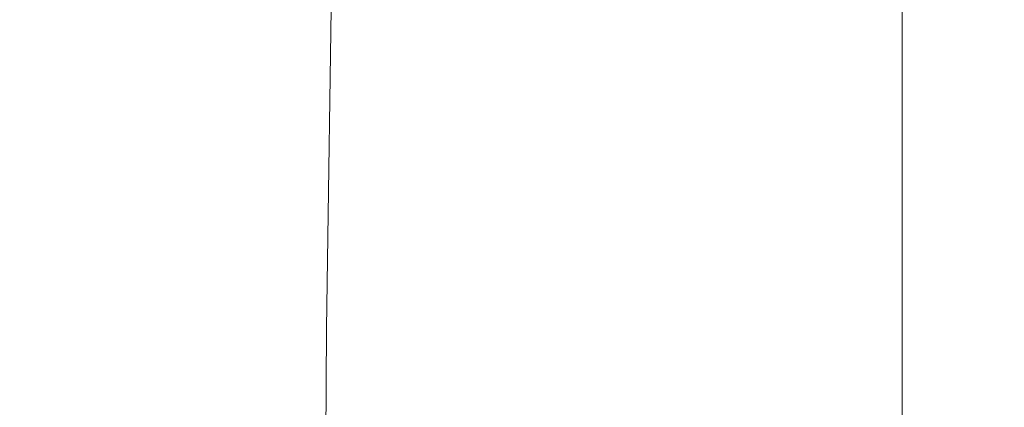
# Model space of a CAD drawing. Header units: millimetres. Extents: x 28291 to 177760, y -399809 to -170937.
# Tile 209 of 256: x 59252 to 59283, y -197851 to -197839. Entities that reach past the tile are written whole.
import ezdxf

# ---------------------------------------------------------------- set-up
doc = ezdxf.new("R2010")
doc.units = ezdxf.units.MM
doc.layers.get('0').update_dxf_attribs({"lineweight": 0})
doc.layers.add('!! 0_ Istn-okna - wymienione', color=9, linetype='Continuous', lineweight=13, true_color=0x808080)
doc.layers.add('!! wymiary osi', color=250, linetype='Continuous', lineweight=9)
doc.styles.add('TXT', font='simplex.shx')
doc.dimstyles.new('DIM50', dxfattribs={"dimscale": 5, "dimtxt": 2.5, "dimasz": 1.5, "dimexe": 0, "dimexo": 0, "dimgap": 0.5, "dimtad": 1, "dimdec": 4, "dimrnd": 0.5, "dimdsep": 46, "dimtxsty": 'TXT', "dimblk1": 'TICK1', "dimblk2": 'TICK1', "dimsah": 1, "dimcen": 0, "dimse1": 1, "dimse2": 1, "dimclrd": 1, "dimclre": 7, "dimclrt": 9, "dimadec": 0, "dimazin": 0, "dimtfac": 1, "dimtdec": 4, "dimtmove": 2, "dimatfit": 3, "dimldrblk": 'TICK1', "dimfxl": 1, "dimtolj": 1, "dimarcsym": 0})

# ---------------------------------------------------------------- blocks, each defined once
blk = doc.blocks.new('A$C324a30b8')
for points in [[(0, 0.01049), (0, -0.71083)], [(-0.17832, -0.47832), (-0.17797, -0.23916), (-0.17727, -0.11958), (-0.17552, 0)]]:
    blk.add_lwpolyline(points)
blk = doc.blocks.new('TICK1')
at = {"color": 0}
for p, q in [((0, -1.4), (0, 1.4)), ((0, 0), (-1, 0))]:
    blk.add_line(p, q, dxfattribs=at)
at = {"color": 2}
blk.add_line((-1, -1), (1, 1), dxfattribs=at)
blk = doc.blocks.new('*D2979')
at = {"layer": '!! wymiary osi', "color": 1, "lineweight": -2, "transparency": 16777216}
blk.add_line((59068.659, -197818.628), (59068.659, -198048.628), dxfattribs=at)
at = {"layer": 'DEFPOINTS', "color": 0, "transparency": 16777216}
for p in [(59339.567, -197811.128), (59068.659, -198056.128), (59111.567, -198056.128)]:
    blk.add_point(p, dxfattribs=at)
at = {"layer": '!! wymiary osi', "color": 1, "lineweight": -2, "transparency": 16777216, "xscale": 7.5, "yscale": 7.5, "zscale": 7.5}
for p, rotation in [((59068.659, -197811.128), 90), ((59068.659, -198056.128), 270)]:
    blk.add_blockref('TICK1', p, dxfattribs=dict(at, rotation=rotation))
at = {"layer": '!! wymiary osi', "color": 9, "transparency": 16777216, "insert": (59059.909, -197899.653), "char_height": 12.5, "attachment_point": 5, "rotation": 90, "style": 'TXT'}
blk.add_mtext('\\A1;245', dxfattribs=at)

msp = doc.modelspace()

# ---------------------------------------------------------------- block references
at = {"layer": '!! 0_ Istn-okna - wymienione', "xscale": 100, "yscale": 100, "zscale": 100}
msp.add_blockref('A$C324a30b8', (59279.56781, -197837.0086), dxfattribs=at)

# ---------------------------------------------------------------- dimensions: what is measured, and where the dimension line sits
at = {"layer": '!! wymiary osi'}
dim = msp.add_linear_dim(base=(59068.65939, -198056.12813), p1=(59339.56735, -197811.12815), p2=(59111.56735, -198056.12813), angle=90, dimstyle='DIM50', dxfattribs=at)
dim.commit()
dim.dimension.update_dxf_attribs({"geometry": '*D2979', "text_midpoint": (59059.90939, -197899.65318), "dimtype": 160})

doc.saveas('drawing.dxf')
